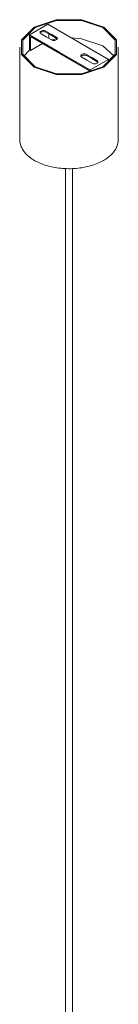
# Model space of a CAD drawing. Header units: millimetres. Extents: x 6284 to 8250, y 1044 to 6845.
# Tile 4 of 6: x 7301 to 7370, y 4966 to 5652. Entities that reach past the tile are written whole.
import ezdxf

# ---------------------------------------------------------------- set-up
doc = ezdxf.new("R2010")
doc.units = ezdxf.units.MM
doc.layers.add('E-LITE-EQPM', color=7, linetype='Continuous', lineweight=20)

# ---------------------------------------------------------------- blocks, each defined once
blk = doc.blocks.new('64315_Suspended_tensor - 64315-44 SAMBA Black_ribbon beige pendant simple lamp ø450-482026-00 Isometrico PDF')
at = {"layer": 'E-LITE-EQPM', "color": 251, "lineweight": 9, "true_color": 0x636466}
for p, q in [((2383.55, 5648.95), (2370.82, 5641.61)), ((2382.35, 5644.26), (2385.96, 5642.18)), ((2383.55, 5648.95), (2404.76, 5636.71)), ((2370.82, 5641.61), (2370.82, 5631.07)), ((2392.04, 5629.36), (2370.82, 5641.61)), ((2371.53, 5630.66), (2371.53, 5640.38)), ((2371.53, 5640.38), (2392.04, 5628.54)), ((2382.56, 5640.22), (2378.96, 5642.3)), ((2385.96, 5641.36), (2382.35, 5643.44)), ((2386.17, 5638.14), (2382.56, 5640.22)), ((2384.26, 5642.34), (2384.26, 5639.24)), ((2385.96, 5642.18), (2389.56, 5640.09)), ((2389.56, 5639.28), (2385.96, 5641.36)), ((2364.06, 5633.03), (2364.06, 5568.56)), ((2370.84, 5631.05), (2366.97, 5626.64)), ((2370.82, 5631.07), (2371.53, 5630.66)), ((2379.95, 5635.52), (2371.53, 5630.66)), ((2404.76, 5636.71), (2425.98, 5624.46)), ((2432.74, 5568.56), (2432.74, 5633.03)), ((2413.25, 5617.11), (2392.04, 5629.36)), ((2392.04, 5628.54), (2412.54, 5616.7)), ((2410.85, 5623.89), (2407.24, 5625.97)), ((2410.63, 5627.93), (2414.24, 5625.85)), ((2414.24, 5625.03), (2410.63, 5627.11)), ((2414.45, 5621.81), (2410.85, 5623.89)), ((2425.98, 5624.46), (2413.25, 5617.11)), ((2414.24, 5625.85), (2417.85, 5623.76)), ((2417.85, 5622.95), (2414.24, 5625.03)), ((2425.98, 5624.46), (2425.98, 5622.28)), ((2412.54, 5616.7), (2412.54, 5615.64)), ((2413.25, 5615.84), (2413.25, 5617.11)), ((2395.9, 5548.38), (2395.9, 4716.33)), ((2400.9, 4716.33), (2400.9, 5548.37))]:
    blk.add_line(p, q, dxfattribs=at)
for points in [[(2422.68, 5619.01, 0), (2431.57, 5627.9, 0), (2431.57, 5638.16, 0), (2422.68, 5647.05, 0), (2407.29, 5652.18, 0), (2389.51, 5652.18, 0), (2374.12, 5647.05, 0)], [(2421.98, 5619.42, 0), (2430.61, 5628.05, 0), (2430.61, 5638.01, 0), (2421.98, 5646.64, 0), (2407.03, 5651.63, 0), (2389.77, 5651.63, 0), (2374.82, 5646.64, 0)], [(2374.12, 5647.05, 0), (2365.23, 5638.16, 0), (2365.23, 5627.9, 0), (2374.12, 5619.01, 0), (2389.51, 5613.88, 0), (2407.29, 5613.88, 0), (2422.68, 5619.01, 0)], [(2374.82, 5646.64, 0), (2366.19, 5638.01, 0), (2366.19, 5628.05, 0), (2374.82, 5619.42, 0), (2389.77, 5614.44, 0), (2407.03, 5614.44, 0), (2421.98, 5619.42, 0)], [(2378.96, 5642.3, 0), (2378.57, 5642.59, 0), (2378.33, 5642.92, 0), (2378.25, 5643.28, 0), (2378.33, 5643.64, 0), (2378.57, 5643.97, 0), (2378.96, 5644.26, 0), (2379.45, 5644.48, 0), (2380.03, 5644.62, 0), (2380.65, 5644.66, 0), (2381.27, 5644.62, 0), (2381.85, 5644.48, 0), (2382.35, 5644.26, 0)], [(2382.35, 5643.44, 0), (2381.85, 5643.66, 0), (2381.27, 5643.8, 0), (2380.65, 5643.85, 0), (2380.03, 5643.8, 0), (2379.45, 5643.66, 0), (2378.96, 5643.44, 0), (2378.57, 5643.16, 0), (2378.36, 5642.87, 0)], [(2390.04, 5638.86, 0), (2389.77, 5638.82, 0), (2386.16, 5638.13, 0)], [(2389.56, 5640.09, 0), (2389.94, 5639.81, 0), (2390.18, 5639.47, 0), (2390.27, 5639.11, 0), (2390.18, 5638.76, 0), (2389.94, 5638.42, 0), (2389.56, 5638.14, 0), (2389.07, 5637.91, 0), (2388.49, 5637.78, 0), (2387.87, 5637.73, 0), (2387.24, 5637.78, 0), (2386.67, 5637.91, 0), (2386.17, 5638.14, 0)], [(2390.16, 5638.71, 0), (2389.94, 5638.99, 0), (2389.56, 5639.28, 0)], [(2429.84, 5626.64, 0), (2421.98, 5633.84, 0), (2407.03, 5638.82, 0), (2400.09, 5639.45, 0)], [(2407.24, 5625.97, 0), (2406.86, 5626.26, 0), (2406.62, 5626.59, 0), (2406.54, 5626.95, 0), (2406.62, 5627.31, 0), (2406.86, 5627.64, 0), (2407.24, 5627.93, 0), (2407.74, 5628.15, 0), (2408.32, 5628.29, 0), (2408.94, 5628.33, 0), (2409.56, 5628.29, 0), (2410.14, 5628.15, 0), (2410.63, 5627.93, 0)], [(2410.63, 5627.11, 0), (2410.14, 5627.33, 0), (2409.56, 5627.47, 0), (2408.94, 5627.52, 0), (2408.32, 5627.47, 0), (2407.74, 5627.33, 0), (2407.24, 5627.11, 0), (2406.86, 5626.83, 0), (2406.64, 5626.54, 0)], [(2417.85, 5623.76, 0), (2418.23, 5623.48, 0), (2418.47, 5623.14, 0), (2418.55, 5622.79, 0), (2418.47, 5622.43, 0), (2418.23, 5622.09, 0), (2417.85, 5621.81, 0), (2417.35, 5621.59, 0), (2416.77, 5621.45, 0), (2416.15, 5621.4, 0), (2415.53, 5621.45, 0), (2414.95, 5621.59, 0), (2414.45, 5621.81, 0)], [(2418.4, 5622.45, 0), (2418.23, 5622.66, 0), (2417.85, 5622.95, 0)], [(2364.06, 5568.56, 0), (2364.09, 5567.72, 0), (2364.17, 5566.88, 0), (2364.32, 5566.04, 0), (2364.52, 5565.21, 0), (2364.78, 5564.39, 0), (2365.1, 5563.58, 0), (2365.46, 5562.78, 0), (2365.89, 5561.99, 0), (2366.36, 5561.22, 0), (2366.89, 5560.46, 0), (2367.46, 5559.71, 0), (2368.09, 5558.98, 0), (2368.76, 5558.27, 0), (2369.48, 5557.58, 0), (2370.24, 5556.91, 0), (2371.05, 5556.25, 0), (2371.9, 5555.62, 0), (2372.79, 5555.01, 0), (2373.72, 5554.42, 0), (2374.69, 5553.86, 0), (2375.69, 5553.32, 0), (2376.73, 5552.8, 0), (2377.81, 5552.31, 0), (2378.91, 5551.84, 0), (2380.04, 5551.4, 0), (2381.21, 5550.99, 0), (2382.4, 5550.61, 0), (2383.61, 5550.25, 0), (2384.85, 5549.92, 0), (2386.1, 5549.62, 0), (2387.38, 5549.35, 0), (2388.67, 5549.11, 0), (2389.98, 5548.9, 0), (2391.3, 5548.73, 0), (2392.64, 5548.58, 0), (2393.98, 5548.46, 0), (2395.33, 5548.37, 0), (2396.68, 5548.32, 0), (2398.03, 5548.29, 0), (2399.39, 5548.3, 0), (2400.75, 5548.34, 0), (2402.1, 5548.41, 0), (2403.44, 5548.51, 0), (2404.78, 5548.64, 0), (2406.11, 5548.8, 0), (2407.42, 5549, 0), (2408.72, 5549.22, 0), (2410.01, 5549.47, 0), (2411.28, 5549.76, 0), (2412.53, 5550.07, 0), (2413.75, 5550.41, 0), (2414.96, 5550.78, 0), (2416.13, 5551.18, 0), (2417.28, 5551.6, 0), (2418.4, 5552.06, 0), (2419.49, 5552.53, 0), (2420.55, 5553.04, 0), (2421.58, 5553.56, 0), (2422.47, 5554.06, 0)], [(2432.74, 5568.56, 0), (2432.71, 5567.72, 0), (2432.63, 5566.88, 0), (2432.48, 5566.04, 0), (2432.28, 5565.21, 0), (2432.02, 5564.39, 0), (2431.71, 5563.58, 0), (2431.34, 5562.78, 0), (2430.92, 5561.99, 0), (2430.44, 5561.22, 0), (2429.91, 5560.46, 0), (2429.34, 5559.71, 0), (2428.71, 5558.98, 0), (2428.04, 5558.27, 0), (2427.32, 5557.58, 0), (2426.56, 5556.91, 0), (2425.75, 5556.25, 0), (2424.9, 5555.62, 0), (2424.01, 5555.01, 0), (2423.08, 5554.42, 0), (2422.47, 5554.06, 0)]]:
    blk.add_polyline3d(points, dxfattribs=at)

msp = doc.modelspace()

# ---------------------------------------------------------------- block references
at = {"layer": 'E-LITE-EQPM', "color": 254, "lineweight": 9, "true_color": 0xd4d4d4}
msp.add_blockref('64315_Suspended_tensor - 64315-44 SAMBA Black_ribbon beige pendant simple lamp ø450-482026-00 Isometrico PDF', (4937.29, 0), dxfattribs=at)

doc.saveas('drawing.dxf')
